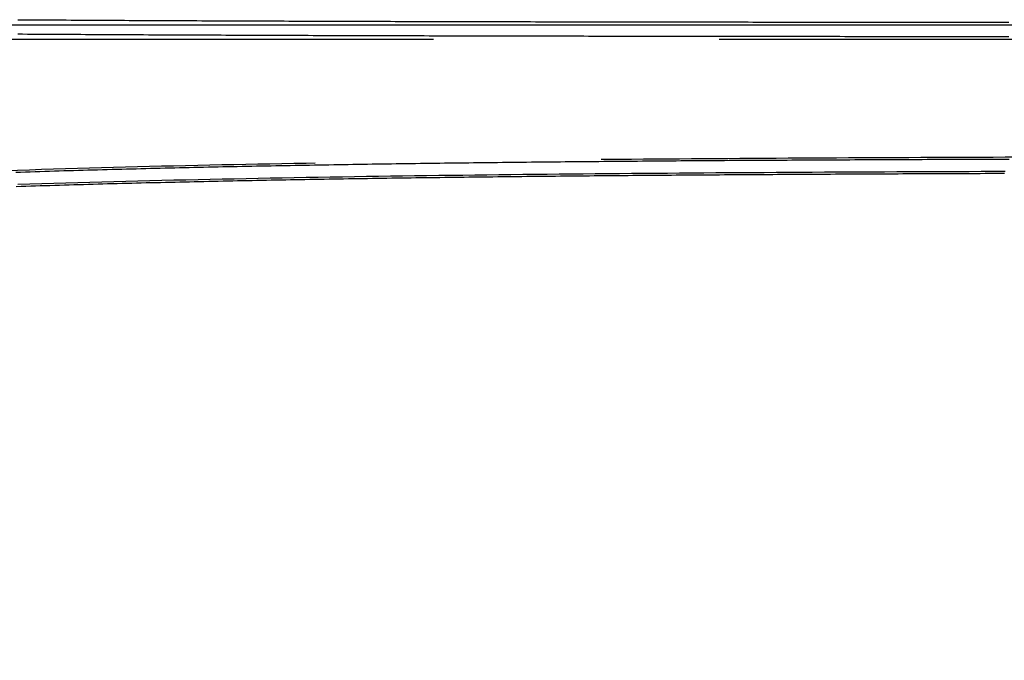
# Model space of a CAD drawing. Header units: metres. Extents: x 209747 to 209830, y 1182430 to 1182564.
# Tile 253 of 256: x 209789 to 209809, y 1182498 to 1182511. Entities that reach past the tile are written whole.
import ezdxf

# ---------------------------------------------------------------- set-up
doc = ezdxf.new("R2010")
doc.units = ezdxf.units.M
doc.header["$MEASUREMENT"] = 0
doc.linetypes.add('DGN Style 2', pattern=[15.036391, 9.021834, -6.014556])
doc.layers.get('0').update_dxf_attribs({"color": 254})

# ---------------------------------------------------------------- blocks, each defined once
blk = doc.blocks.new('*U5')
at = {"color": 40, "linetype": 'Continuous'}
for p, q in [((37.58, 12.113), (37.682, 12.112)), ((37.682, 12.112), (37.784, 12.111)), ((37.784, 12.111), (37.886, 12.111)), ((37.886, 12.111), (37.988, 12.11)), ((37.988, 12.11), (38.09, 12.11)), ((38.09, 12.11), (38.192, 12.109)), ((38.192, 12.109), (38.294, 12.108)), ((38.294, 12.108), (38.396, 12.108)), ((38.396, 12.108), (38.498, 12.107)), ((38.498, 12.107), (38.6, 12.107)), ((38.6, 12.107), (38.702, 12.106)), ((38.702, 12.106), (38.804, 12.105)), ((38.804, 12.105), (38.906, 12.105)), ((38.906, 12.105), (39.008, 12.104)), ((39.008, 12.104), (39.11, 12.104)), ((39.11, 12.104), (39.212, 12.103)), ((39.212, 12.103), (39.314, 12.103)), ((39.314, 12.103), (39.416, 12.102)), ((39.416, 12.102), (39.518, 12.102)), ((39.518, 12.102), (39.619, 12.101)), ((39.619, 12.101), (39.721, 12.1)), ((39.721, 12.1), (39.823, 12.1)), ((39.823, 12.1), (39.925, 12.099)), ((39.925, 12.099), (40.027, 12.099)), ((40.027, 12.099), (40.129, 12.098)), ((40.129, 12.098), (40.231, 12.098)), ((40.231, 12.098), (40.333, 12.097)), ((40.333, 12.097), (40.435, 12.097)), ((40.435, 12.097), (40.536, 12.096)), ((40.536, 12.096), (40.638, 12.096)), ((40.638, 12.096), (40.74, 12.096)), ((40.74, 12.096), (40.842, 12.095)), ((40.842, 12.095), (40.944, 12.095)), ((40.944, 12.095), (41.046, 12.094)), ((41.046, 12.094), (41.147, 12.094)), ((41.147, 12.094), (41.249, 12.093)), ((41.249, 12.093), (41.351, 12.093)), ((41.351, 12.093), (41.453, 12.092)), ((41.453, 12.092), (41.555, 12.092)), ((41.555, 12.092), (41.657, 12.091)), ((41.657, 12.091), (41.759, 12.091)), ((41.759, 12.091), (41.86, 12.091)), ((41.86, 12.091), (41.962, 12.09)), ((41.962, 12.09), (42.064, 12.09)), ((42.064, 12.09), (42.166, 12.089)), ((42.166, 12.089), (42.268, 12.089)), ((42.268, 12.089), (42.369, 12.089)), ((42.369, 12.089), (42.471, 12.088)), ((42.471, 12.088), (42.573, 12.088)), ((42.573, 12.088), (42.675, 12.087)), ((42.675, 12.087), (42.777, 12.087)), ((42.777, 12.087), (42.878, 12.087)), ((42.878, 12.087), (42.98, 12.086)), ((42.98, 12.086), (43.082, 12.086)), ((43.082, 12.086), (43.184, 12.086)), ((43.184, 12.086), (43.286, 12.085)), ((43.286, 12.085), (43.387, 12.085)), ((43.387, 12.085), (43.489, 12.085)), ((43.489, 12.085), (43.591, 12.084)), ((43.591, 12.084), (43.693, 12.084)), ((43.693, 12.084), (43.794, 12.083)), ((43.794, 12.083), (43.896, 12.083)), ((43.896, 12.083), (43.998, 12.083)), ((43.998, 12.083), (44.1, 12.082)), ((44.1, 12.082), (44.201, 12.082)), ((44.201, 12.082), (44.303, 12.082)), ((44.303, 12.082), (44.405, 12.082)), ((44.405, 12.082), (44.507, 12.081)), ((44.507, 12.081), (44.609, 12.081)), ((44.609, 12.081), (44.71, 12.081)), ((44.71, 12.081), (44.812, 12.08)), ((44.812, 12.08), (44.914, 12.08)), ((44.914, 12.08), (45.016, 12.08)), ((45.016, 12.08), (45.117, 12.079)), ((45.117, 12.079), (45.219, 12.079)), ((45.219, 12.079), (45.321, 12.079)), ((45.321, 12.079), (45.422, 12.079)), ((45.422, 12.079), (45.524, 12.078)), ((45.524, 12.078), (45.626, 12.078)), ((45.626, 12.078), (45.728, 12.078)), ((45.728, 12.078), (45.829, 12.077)), ((45.829, 12.077), (45.931, 12.077)), ((45.931, 12.077), (46.033, 12.077)), ((46.033, 12.077), (46.135, 12.077)), ((46.135, 12.077), (46.236, 12.076)), ((46.236, 12.076), (46.338, 12.076)), ((46.338, 12.076), (46.44, 12.076)), ((46.44, 12.076), (46.541, 12.076)), ((46.541, 12.076), (46.643, 12.075)), ((46.643, 12.075), (46.745, 12.075)), ((46.745, 12.075), (46.847, 12.075)), ((46.847, 12.075), (46.948, 12.075)), ((46.948, 12.075), (47.05, 12.074)), ((47.05, 12.074), (47.152, 12.074)), ((47.152, 12.074), (47.253, 12.074)), ((47.253, 12.074), (47.355, 12.074)), ((47.355, 12.074), (47.457, 12.073)), ((47.457, 12.073), (47.559, 12.073)), ((47.559, 12.073), (47.66, 12.073)), ((47.66, 12.073), (47.762, 12.073)), ((47.762, 12.073), (47.864, 12.073)), ((47.864, 12.073), (47.965, 12.072)), ((47.965, 12.072), (48.067, 12.072)), ((48.067, 12.072), (48.169, 12.072)), ((48.169, 12.072), (48.271, 12.072)), ((48.271, 12.072), (48.372, 12.072)), ((48.372, 12.072), (48.474, 12.071)), ((48.474, 12.071), (48.576, 12.071)), ((48.576, 12.071), (48.677, 12.071)), ((48.677, 12.071), (48.779, 12.071)), ((48.779, 12.071), (48.881, 12.071)), ((48.881, 12.071), (48.982, 12.07)), ((48.982, 12.07), (49.084, 12.07)), ((49.084, 12.07), (49.186, 12.07)), ((49.186, 12.07), (49.287, 12.07)), ((49.287, 12.07), (49.389, 12.07)), ((49.389, 12.07), (49.491, 12.07)), ((49.491, 12.07), (49.592, 12.069)), ((49.592, 12.069), (49.694, 12.069)), ((49.694, 12.069), (49.796, 12.069)), ((49.796, 12.069), (49.897, 12.069)), ((49.897, 12.069), (49.999, 12.069)), ((49.999, 12.069), (50.101, 12.068)), ((50.101, 12.068), (50.203, 12.068)), ((50.203, 12.068), (50.304, 12.068)), ((50.304, 12.068), (50.406, 12.068)), ((50.406, 12.068), (50.508, 12.068)), ((50.508, 12.068), (50.609, 12.068)), ((50.609, 12.068), (50.711, 12.068)), ((50.711, 12.068), (50.813, 12.067)), ((50.813, 12.067), (50.914, 12.067)), ((50.914, 12.067), (51.016, 12.067)), ((51.016, 12.067), (51.118, 12.067)), ((51.118, 12.067), (51.219, 12.067)), ((51.219, 12.067), (51.321, 12.067)), ((51.321, 12.067), (51.423, 12.066)), ((51.423, 12.066), (51.524, 12.066)), ((51.524, 12.066), (51.626, 12.066)), ((51.626, 12.066), (51.728, 12.066)), ((51.728, 12.066), (51.829, 12.066)), ((51.829, 12.066), (51.931, 12.066)), ((51.931, 12.066), (52.033, 12.066)), ((52.033, 12.066), (52.134, 12.066)), ((52.134, 12.066), (52.236, 12.065)), ((52.236, 12.065), (52.337, 12.065)), ((52.337, 12.065), (52.439, 12.065)), ((52.439, 12.065), (52.541, 12.065)), ((52.541, 12.065), (52.642, 12.065)), ((52.642, 12.065), (52.744, 12.065)), ((52.744, 12.065), (52.846, 12.065)), ((52.846, 12.065), (52.947, 12.065)), ((52.947, 12.065), (53.049, 12.064)), ((53.049, 12.064), (53.151, 12.064)), ((53.151, 12.064), (53.252, 12.064)), ((53.252, 12.064), (53.354, 12.064)), ((53.354, 12.064), (53.456, 12.064)), ((53.456, 12.064), (53.557, 12.064)), ((53.557, 12.064), (53.659, 12.064)), ((53.659, 12.064), (53.761, 12.064)), ((53.761, 12.064), (53.862, 12.064)), ((53.862, 12.064), (53.964, 12.063)), ((53.964, 12.063), (54.066, 12.063)), ((54.066, 12.063), (54.167, 12.063)), ((54.167, 12.063), (54.269, 12.063)), ((54.269, 12.063), (54.37, 12.063)), ((54.37, 12.063), (54.472, 12.063)), ((54.472, 12.063), (54.574, 12.063)), ((54.574, 12.063), (54.675, 12.063)), ((54.675, 12.063), (54.777, 12.063)), ((54.777, 12.063), (54.879, 12.063)), ((54.879, 12.063), (54.98, 12.062)), ((54.98, 12.062), (55.082, 12.062)), ((55.082, 12.062), (55.184, 12.062)), ((55.184, 12.062), (55.285, 12.062)), ((55.285, 12.062), (55.387, 12.062)), ((55.387, 12.062), (55.489, 12.062)), ((55.489, 12.062), (55.59, 12.062)), ((55.59, 12.062), (55.692, 12.062)), ((55.692, 12.062), (55.793, 12.062)), ((55.793, 12.062), (55.895, 12.062)), ((55.895, 12.062), (55.997, 12.062)), ((55.997, 12.062), (56.098, 12.061)), ((56.098, 12.061), (56.2, 12.061)), ((56.2, 12.061), (56.302, 12.061)), ((56.302, 12.061), (56.403, 12.061)), ((56.403, 12.061), (56.505, 12.061)), ((56.505, 12.061), (56.607, 12.061)), ((56.607, 12.061), (56.708, 12.061)), ((56.708, 12.061), (56.81, 12.061)), ((56.81, 12.061), (56.911, 12.061)), ((56.911, 12.061), (57.013, 12.061)), ((57.013, 12.061), (57.115, 12.061)), ((57.115, 12.061), (57.216, 12.061)), ((57.216, 12.061), (57.318, 12.061)), ((57.318, 12.061), (57.42, 12.061)), ((57.42, 12.061), (57.521, 12.06)), ((57.521, 12.06), (57.623, 12.06)), ((57.623, 12.06), (57.725, 12.06)), ((57.725, 12.06), (57.826, 12.06)), ((57.826, 12.06), (57.928, 12.06)), ((57.928, 12.06), (58.029, 12.06)), ((58.029, 12.06), (58.131, 12.06)), ((58.131, 12.06), (58.233, 12.06)), ((58.233, 12.06), (58.334, 12.06)), ((58.334, 12.06), (58.436, 12.06)), ((41.395, 8.702), (41.294, 8.7)), ((41.497, 8.704), (41.395, 8.702)), ((41.598, 8.706), (41.497, 8.704)), ((41.699, 8.708), (41.598, 8.706)), ((41.8, 8.711), (41.699, 8.708)), ((41.902, 8.713), (41.8, 8.711)), ((42.003, 8.715), (41.902, 8.713)), ((42.104, 8.717), (42.003, 8.715)), ((42.206, 8.719), (42.104, 8.717)), ((42.307, 8.721), (42.206, 8.719)), ((42.408, 8.723), (42.307, 8.721)), ((42.51, 8.725), (42.408, 8.723)), ((42.611, 8.727), (42.51, 8.725)), ((42.712, 8.729), (42.611, 8.727)), ((42.814, 8.731), (42.712, 8.729)), ((42.915, 8.733), (42.814, 8.731)), ((43.016, 8.735), (42.915, 8.733)), ((43.118, 8.737), (43.016, 8.735)), ((43.219, 8.738), (43.118, 8.737)), ((43.32, 8.74), (43.219, 8.738)), ((43.422, 8.742), (43.32, 8.74)), ((43.523, 8.744), (43.422, 8.742)), ((43.624, 8.746), (43.523, 8.744)), ((43.726, 8.747), (43.624, 8.746)), ((43.827, 8.749), (43.726, 8.747)), ((43.928, 8.751), (43.827, 8.749)), ((44.03, 8.753), (43.928, 8.751)), ((44.131, 8.754), (44.03, 8.753)), ((44.233, 8.756), (44.131, 8.754)), ((44.334, 8.758), (44.233, 8.756)), ((44.435, 8.759), (44.334, 8.758)), ((44.537, 8.761), (44.435, 8.759)), ((44.638, 8.762), (44.537, 8.761)), ((44.74, 8.764), (44.638, 8.762)), ((44.841, 8.766), (44.74, 8.764)), ((44.942, 8.767), (44.841, 8.766)), ((45.044, 8.769), (44.942, 8.767)), ((45.145, 8.77), (45.044, 8.769)), ((45.246, 8.772), (45.145, 8.77)), ((45.348, 8.773), (45.246, 8.772)), ((45.449, 8.775), (45.348, 8.773)), ((45.551, 8.776), (45.449, 8.775)), ((45.652, 8.777), (45.551, 8.776)), ((45.754, 8.779), (45.652, 8.777)), ((45.855, 8.78), (45.754, 8.779)), ((45.956, 8.782), (45.855, 8.78)), ((46.058, 8.783), (45.956, 8.782)), ((46.159, 8.784), (46.058, 8.783)), ((46.261, 8.786), (46.159, 8.784)), ((46.362, 8.787), (46.261, 8.786)), ((46.463, 8.788), (46.362, 8.787)), ((46.565, 8.79), (46.463, 8.788)), ((46.666, 8.791), (46.565, 8.79)), ((46.768, 8.792), (46.666, 8.791)), ((46.869, 8.793), (46.768, 8.792)), ((46.971, 8.795), (46.869, 8.793)), ((47.072, 8.796), (46.971, 8.795)), ((47.174, 8.797), (47.072, 8.796)), ((47.275, 8.798), (47.174, 8.797)), ((47.376, 8.8), (47.275, 8.798)), ((47.478, 8.801), (47.376, 8.8)), ((47.579, 8.802), (47.478, 8.801)), ((47.681, 8.803), (47.579, 8.802)), ((47.782, 8.804), (47.681, 8.803)), ((47.884, 8.805), (47.782, 8.804)), ((47.985, 8.806), (47.884, 8.805)), ((48.087, 8.808), (47.985, 8.806)), ((48.188, 8.809), (48.087, 8.808)), ((48.29, 8.81), (48.188, 8.809)), ((48.391, 8.811), (48.29, 8.81)), ((48.492, 8.812), (48.391, 8.811)), ((48.594, 8.813), (48.492, 8.812)), ((48.695, 8.814), (48.594, 8.813)), ((48.797, 8.815), (48.695, 8.814)), ((48.898, 8.816), (48.797, 8.815)), ((49, 8.817), (48.898, 8.816)), ((49.101, 8.818), (49, 8.817)), ((49.203, 8.819), (49.101, 8.818)), ((49.304, 8.82), (49.203, 8.819)), ((49.406, 8.821), (49.304, 8.82)), ((49.507, 8.822), (49.406, 8.821)), ((49.609, 8.823), (49.507, 8.822)), ((49.71, 8.824), (49.609, 8.823)), ((49.812, 8.824), (49.71, 8.824)), ((49.913, 8.825), (49.812, 8.824)), ((50.015, 8.826), (49.913, 8.825)), ((50.116, 8.827), (50.015, 8.826)), ((50.218, 8.828), (50.116, 8.827)), ((50.319, 8.829), (50.218, 8.828)), ((50.421, 8.83), (50.319, 8.829)), ((50.522, 8.831), (50.421, 8.83)), ((50.624, 8.831), (50.522, 8.831)), ((50.725, 8.832), (50.624, 8.831)), ((50.827, 8.833), (50.725, 8.832)), ((50.928, 8.834), (50.827, 8.833)), ((51.03, 8.835), (50.928, 8.834)), ((51.131, 8.835), (51.03, 8.835)), ((51.233, 8.836), (51.131, 8.835)), ((51.334, 8.837), (51.233, 8.836)), ((51.436, 8.838), (51.334, 8.837)), ((51.537, 8.839), (51.436, 8.838)), ((51.639, 8.839), (51.537, 8.839)), ((51.74, 8.84), (51.639, 8.839)), ((51.842, 8.841), (51.74, 8.84)), ((51.943, 8.841), (51.842, 8.841)), ((52.045, 8.842), (51.943, 8.841)), ((52.146, 8.843), (52.045, 8.842)), ((52.248, 8.844), (52.146, 8.843)), ((52.349, 8.844), (52.248, 8.844)), ((52.451, 8.845), (52.349, 8.844)), ((52.552, 8.846), (52.451, 8.845)), ((52.654, 8.846), (52.552, 8.846)), ((52.755, 8.847), (52.654, 8.846)), ((52.857, 8.848), (52.755, 8.847)), ((52.958, 8.848), (52.857, 8.848)), ((53.06, 8.849), (52.958, 8.848)), ((53.161, 8.85), (53.06, 8.849)), ((53.263, 8.85), (53.161, 8.85)), ((53.364, 8.851), (53.263, 8.85)), ((53.466, 8.851), (53.364, 8.851)), ((53.567, 8.852), (53.466, 8.851)), ((53.669, 8.853), (53.567, 8.852)), ((53.771, 8.853), (53.669, 8.853)), ((53.872, 8.854), (53.771, 8.853)), ((53.974, 8.854), (53.872, 8.854)), ((54.075, 8.855), (53.974, 8.854)), ((54.177, 8.855), (54.075, 8.855)), ((54.278, 8.856), (54.177, 8.855)), ((54.38, 8.857), (54.278, 8.856)), ((54.481, 8.857), (54.38, 8.857)), ((54.583, 8.858), (54.481, 8.857)), ((54.684, 8.858), (54.583, 8.858)), ((54.786, 8.859), (54.684, 8.858)), ((54.887, 8.859), (54.786, 8.859)), ((54.989, 8.86), (54.887, 8.859)), ((55.09, 8.86), (54.989, 8.86)), ((55.192, 8.861), (55.09, 8.86)), ((55.294, 8.861), (55.192, 8.861)), ((55.395, 8.862), (55.294, 8.861)), ((55.497, 8.862), (55.395, 8.862)), ((55.598, 8.863), (55.497, 8.862)), ((55.7, 8.863), (55.598, 8.863)), ((55.801, 8.864), (55.7, 8.863)), ((55.903, 8.864), (55.801, 8.864)), ((56.004, 8.865), (55.903, 8.864)), ((56.106, 8.865), (56.004, 8.865)), ((56.207, 8.866), (56.106, 8.865)), ((56.309, 8.866), (56.207, 8.866)), ((56.411, 8.866), (56.309, 8.866)), ((56.512, 8.867), (56.411, 8.866)), ((56.614, 8.867), (56.512, 8.867)), ((56.715, 8.868), (56.614, 8.867)), ((56.817, 8.868), (56.715, 8.868)), ((56.918, 8.869), (56.817, 8.868)), ((57.02, 8.869), (56.918, 8.869)), ((57.121, 8.869), (57.02, 8.869)), ((57.223, 8.87), (57.121, 8.869)), ((57.324, 8.87), (57.223, 8.87)), ((57.426, 8.871), (57.324, 8.87)), ((57.528, 8.871), (57.426, 8.871)), ((57.629, 8.871), (57.528, 8.871)), ((57.731, 8.872), (57.629, 8.871)), ((57.832, 8.872), (57.731, 8.872)), ((57.934, 8.873), (57.832, 8.872)), ((58.035, 8.873), (57.934, 8.873)), ((58.137, 8.873), (58.035, 8.873)), ((58.238, 8.874), (58.137, 8.873)), ((58.34, 8.874), (58.238, 8.874)), ((37.651, 8.6), (37.55, 8.597)), ((37.752, 8.603), (37.651, 8.6)), ((37.853, 8.607), (37.752, 8.603)), ((37.954, 8.61), (37.853, 8.607)), ((38.055, 8.613), (37.954, 8.61)), ((38.157, 8.616), (38.055, 8.613)), ((38.258, 8.619), (38.157, 8.616)), ((38.359, 8.623), (38.258, 8.619)), ((38.46, 8.626), (38.359, 8.623)), ((38.561, 8.629), (38.46, 8.626)), ((38.662, 8.632), (38.561, 8.629)), ((38.763, 8.635), (38.662, 8.632)), ((38.865, 8.638), (38.763, 8.635)), ((38.966, 8.64), (38.865, 8.638)), ((39.067, 8.643), (38.966, 8.64)), ((39.168, 8.646), (39.067, 8.643)), ((39.269, 8.649), (39.168, 8.646)), ((39.37, 8.652), (39.269, 8.649)), ((39.472, 8.655), (39.37, 8.652)), ((39.573, 8.657), (39.472, 8.655)), ((39.674, 8.66), (39.573, 8.657)), ((39.775, 8.663), (39.674, 8.66)), ((39.876, 8.665), (39.775, 8.663)), ((39.978, 8.668), (39.876, 8.665)), ((40.079, 8.671), (39.978, 8.668)), ((40.18, 8.673), (40.079, 8.671)), ((40.281, 8.676), (40.18, 8.673)), ((40.383, 8.678), (40.281, 8.676)), ((40.484, 8.681), (40.383, 8.678)), ((40.585, 8.683), (40.484, 8.681)), ((40.686, 8.686), (40.585, 8.683)), ((40.788, 8.688), (40.686, 8.686)), ((40.889, 8.69), (40.788, 8.688)), ((40.99, 8.693), (40.889, 8.69)), ((41.091, 8.695), (40.99, 8.693)), ((41.193, 8.697), (41.091, 8.695)), ((41.294, 8.7), (41.193, 8.697))]:
    blk.add_line(p, q, dxfattribs=at)
at = {"color": 3, "linetype": 'Continuous'}
for p, q in [((37.579, 11.813), (37.681, 11.812)), ((37.681, 11.812), (37.783, 11.811)), ((37.783, 11.811), (37.885, 11.811)), ((37.885, 11.811), (37.987, 11.81)), ((37.987, 11.81), (38.089, 11.81)), ((38.089, 11.81), (38.191, 11.809)), ((38.191, 11.809), (38.293, 11.808)), ((38.293, 11.808), (38.395, 11.808)), ((38.395, 11.808), (38.496, 11.807)), ((38.496, 11.807), (38.598, 11.807)), ((38.598, 11.807), (38.7, 11.806)), ((38.7, 11.806), (38.802, 11.805)), ((38.802, 11.805), (38.904, 11.805)), ((38.904, 11.805), (39.006, 11.804)), ((39.006, 11.804), (39.108, 11.804)), ((39.108, 11.804), (39.21, 11.803)), ((39.21, 11.803), (39.312, 11.803)), ((39.312, 11.803), (39.414, 11.802)), ((39.414, 11.802), (39.516, 11.802)), ((39.516, 11.802), (39.618, 11.801)), ((39.618, 11.801), (39.72, 11.8)), ((39.72, 11.8), (39.822, 11.8)), ((39.822, 11.8), (39.924, 11.799)), ((39.924, 11.799), (40.025, 11.799)), ((40.025, 11.799), (40.127, 11.798)), ((40.127, 11.798), (40.229, 11.798)), ((40.229, 11.798), (40.331, 11.797)), ((40.331, 11.797), (40.433, 11.797)), ((40.433, 11.797), (40.535, 11.796)), ((40.535, 11.796), (40.637, 11.796)), ((40.637, 11.796), (40.739, 11.796)), ((40.739, 11.796), (40.841, 11.795)), ((40.841, 11.795), (40.942, 11.795)), ((40.942, 11.795), (41.044, 11.794)), ((41.044, 11.794), (41.146, 11.794)), ((41.146, 11.794), (41.248, 11.793)), ((41.248, 11.793), (41.35, 11.793)), ((41.35, 11.793), (41.452, 11.792)), ((41.452, 11.792), (41.554, 11.792)), ((41.554, 11.792), (41.655, 11.791)), ((41.655, 11.791), (41.757, 11.791)), ((41.757, 11.791), (41.859, 11.791)), ((41.859, 11.791), (41.961, 11.79)), ((41.961, 11.79), (42.063, 11.79)), ((42.063, 11.79), (42.165, 11.789)), ((42.165, 11.789), (42.266, 11.789)), ((42.266, 11.789), (42.368, 11.789)), ((42.368, 11.789), (42.47, 11.788)), ((42.47, 11.788), (42.572, 11.788)), ((42.572, 11.788), (42.674, 11.787)), ((42.674, 11.787), (42.775, 11.787)), ((42.775, 11.787), (42.877, 11.787)), ((42.877, 11.787), (42.979, 11.786)), ((42.979, 11.786), (43.081, 11.786)), ((43.081, 11.786), (43.183, 11.786)), ((43.183, 11.786), (43.284, 11.785)), ((43.284, 11.785), (43.386, 11.785)), ((43.386, 11.785), (43.488, 11.785)), ((43.488, 11.785), (43.59, 11.784)), ((43.59, 11.784), (43.692, 11.784)), ((43.692, 11.784), (43.793, 11.783)), ((43.793, 11.783), (43.895, 11.783)), ((43.895, 11.783), (43.997, 11.783)), ((43.997, 11.783), (44.099, 11.782)), ((44.099, 11.782), (44.201, 11.782)), ((44.201, 11.782), (44.302, 11.782)), ((44.302, 11.782), (44.404, 11.782)), ((44.404, 11.782), (44.506, 11.781)), ((44.506, 11.781), (44.608, 11.781)), ((44.608, 11.781), (44.709, 11.781)), ((44.709, 11.781), (44.811, 11.78)), ((44.811, 11.78), (44.913, 11.78)), ((44.913, 11.78), (45.015, 11.78)), ((45.015, 11.78), (45.116, 11.779)), ((45.116, 11.779), (45.218, 11.779)), ((45.218, 11.779), (45.32, 11.779)), ((45.32, 11.779), (45.422, 11.779)), ((45.422, 11.779), (45.523, 11.778)), ((45.523, 11.778), (45.625, 11.778)), ((45.625, 11.778), (45.727, 11.778)), ((45.727, 11.778), (45.829, 11.777)), ((45.829, 11.777), (45.93, 11.777)), ((45.93, 11.777), (46.032, 11.777)), ((46.032, 11.777), (46.134, 11.777)), ((46.134, 11.777), (46.236, 11.776)), ((46.236, 11.776), (46.337, 11.776)), ((46.337, 11.776), (46.439, 11.776)), ((46.439, 11.776), (46.541, 11.776)), ((46.541, 11.776), (46.642, 11.775)), ((46.642, 11.775), (46.744, 11.775)), ((46.744, 11.775), (46.846, 11.775)), ((46.846, 11.775), (46.948, 11.775)), ((46.948, 11.775), (47.049, 11.774)), ((47.049, 11.774), (47.151, 11.774)), ((47.151, 11.774), (47.253, 11.774)), ((47.253, 11.774), (47.355, 11.774)), ((47.355, 11.774), (47.456, 11.773)), ((47.456, 11.773), (47.558, 11.773)), ((47.558, 11.773), (47.66, 11.773)), ((47.66, 11.773), (47.761, 11.773)), ((47.761, 11.773), (47.863, 11.773)), ((47.863, 11.773), (47.965, 11.772)), ((47.965, 11.772), (48.066, 11.772)), ((48.066, 11.772), (48.168, 11.772)), ((48.168, 11.772), (48.27, 11.772)), ((48.27, 11.772), (48.372, 11.772)), ((48.372, 11.772), (48.473, 11.771)), ((48.473, 11.771), (48.575, 11.771)), ((48.575, 11.771), (48.677, 11.771)), ((48.677, 11.771), (48.778, 11.771)), ((48.778, 11.771), (48.88, 11.771)), ((48.88, 11.771), (48.982, 11.77)), ((48.982, 11.77), (49.083, 11.77)), ((49.083, 11.77), (49.185, 11.77)), ((49.185, 11.77), (49.287, 11.77)), ((49.287, 11.77), (49.389, 11.77)), ((49.389, 11.77), (49.49, 11.77)), ((49.49, 11.77), (49.592, 11.769)), ((49.592, 11.769), (49.694, 11.769)), ((49.694, 11.769), (49.795, 11.769)), ((49.795, 11.769), (49.897, 11.769)), ((49.897, 11.769), (49.999, 11.769)), ((49.999, 11.769), (50.1, 11.768)), ((50.1, 11.768), (50.202, 11.768)), ((50.202, 11.768), (50.304, 11.768)), ((50.304, 11.768), (50.405, 11.768)), ((50.405, 11.768), (50.507, 11.768)), ((50.507, 11.768), (50.609, 11.768)), ((50.609, 11.768), (50.71, 11.768)), ((50.71, 11.768), (50.812, 11.767)), ((50.812, 11.767), (50.914, 11.767)), ((50.914, 11.767), (51.015, 11.767)), ((51.015, 11.767), (51.117, 11.767)), ((51.117, 11.767), (51.219, 11.767)), ((51.219, 11.767), (51.32, 11.767)), ((51.32, 11.767), (51.422, 11.766)), ((51.422, 11.766), (51.524, 11.766)), ((51.524, 11.766), (51.625, 11.766)), ((51.625, 11.766), (51.727, 11.766)), ((51.727, 11.766), (51.829, 11.766)), ((51.829, 11.766), (51.93, 11.766)), ((51.93, 11.766), (52.032, 11.766)), ((52.032, 11.766), (52.134, 11.766)), ((52.134, 11.766), (52.235, 11.765)), ((52.235, 11.765), (52.337, 11.765)), ((52.337, 11.765), (52.439, 11.765)), ((52.439, 11.765), (52.54, 11.765)), ((52.54, 11.765), (52.642, 11.765)), ((52.642, 11.765), (52.744, 11.765)), ((52.744, 11.765), (52.845, 11.765)), ((52.845, 11.765), (52.947, 11.765)), ((52.947, 11.765), (53.049, 11.764)), ((53.049, 11.764), (53.15, 11.764)), ((53.15, 11.764), (53.252, 11.764)), ((53.252, 11.764), (53.354, 11.764)), ((53.354, 11.764), (53.455, 11.764)), ((53.455, 11.764), (53.557, 11.764)), ((53.557, 11.764), (53.659, 11.764)), ((53.659, 11.764), (53.76, 11.764)), ((53.76, 11.764), (53.862, 11.764)), ((53.862, 11.764), (53.964, 11.763)), ((53.964, 11.763), (54.065, 11.763)), ((54.065, 11.763), (54.167, 11.763)), ((54.167, 11.763), (54.269, 11.763)), ((54.269, 11.763), (54.37, 11.763)), ((54.37, 11.763), (54.472, 11.763)), ((54.472, 11.763), (54.573, 11.763)), ((54.573, 11.763), (54.675, 11.763)), ((54.675, 11.763), (54.777, 11.763)), ((54.777, 11.763), (54.878, 11.763)), ((54.878, 11.763), (54.98, 11.762)), ((54.98, 11.762), (55.082, 11.762)), ((55.082, 11.762), (55.183, 11.762)), ((55.183, 11.762), (55.285, 11.762)), ((55.285, 11.762), (55.387, 11.762)), ((55.387, 11.762), (55.488, 11.762)), ((55.488, 11.762), (55.59, 11.762)), ((55.59, 11.762), (55.692, 11.762)), ((55.692, 11.762), (55.793, 11.762)), ((55.793, 11.762), (55.895, 11.762)), ((55.895, 11.762), (55.997, 11.762)), ((55.997, 11.762), (56.098, 11.761)), ((56.098, 11.761), (56.2, 11.761)), ((56.2, 11.761), (56.301, 11.761)), ((56.301, 11.761), (56.403, 11.761)), ((56.403, 11.761), (56.505, 11.761)), ((56.505, 11.761), (56.606, 11.761)), ((56.606, 11.761), (56.708, 11.761)), ((56.708, 11.761), (56.81, 11.761)), ((56.81, 11.761), (56.911, 11.761)), ((56.911, 11.761), (57.013, 11.761)), ((57.013, 11.761), (57.115, 11.761)), ((57.115, 11.761), (57.216, 11.761)), ((57.216, 11.761), (57.318, 11.761)), ((57.318, 11.761), (57.419, 11.761)), ((57.419, 11.761), (57.521, 11.76)), ((57.521, 11.76), (57.623, 11.76)), ((57.623, 11.76), (57.724, 11.76)), ((57.724, 11.76), (57.826, 11.76)), ((57.826, 11.76), (57.928, 11.76)), ((57.928, 11.76), (58.029, 11.76)), ((58.029, 11.76), (58.131, 11.76)), ((58.131, 11.76), (58.232, 11.76)), ((58.232, 11.76), (58.334, 11.76)), ((58.334, 11.76), (58.436, 11.76)), ((48.997, 9.117), (48.895, 9.116)), ((49.098, 9.118), (48.997, 9.117)), ((49.2, 9.119), (49.098, 9.118)), ((49.301, 9.12), (49.2, 9.119)), ((49.403, 9.121), (49.301, 9.12)), ((49.504, 9.122), (49.403, 9.121)), ((49.606, 9.123), (49.504, 9.122)), ((49.707, 9.124), (49.606, 9.123)), ((49.809, 9.124), (49.707, 9.124)), ((49.911, 9.125), (49.809, 9.124)), ((50.012, 9.126), (49.911, 9.125)), ((50.114, 9.127), (50.012, 9.126)), ((50.215, 9.128), (50.114, 9.127)), ((50.317, 9.129), (50.215, 9.128)), ((50.418, 9.13), (50.317, 9.129)), ((50.52, 9.131), (50.418, 9.13)), ((50.621, 9.131), (50.52, 9.131)), ((50.723, 9.132), (50.621, 9.131)), ((50.824, 9.133), (50.723, 9.132)), ((50.926, 9.134), (50.824, 9.133)), ((51.027, 9.135), (50.926, 9.134)), ((51.129, 9.135), (51.027, 9.135)), ((51.23, 9.136), (51.129, 9.135)), ((51.332, 9.137), (51.23, 9.136)), ((51.433, 9.138), (51.332, 9.137)), ((51.535, 9.139), (51.433, 9.138)), ((51.636, 9.139), (51.535, 9.139)), ((51.738, 9.14), (51.636, 9.139)), ((51.84, 9.141), (51.738, 9.14)), ((51.941, 9.141), (51.84, 9.141)), ((52.043, 9.142), (51.941, 9.141)), ((52.144, 9.143), (52.043, 9.142)), ((52.246, 9.144), (52.144, 9.143)), ((52.347, 9.144), (52.246, 9.144)), ((52.449, 9.145), (52.347, 9.144)), ((52.55, 9.146), (52.449, 9.145)), ((52.652, 9.146), (52.55, 9.146)), ((52.753, 9.147), (52.652, 9.146)), ((52.855, 9.148), (52.753, 9.147)), ((52.956, 9.148), (52.855, 9.148)), ((53.058, 9.149), (52.956, 9.148)), ((53.16, 9.15), (53.058, 9.149)), ((53.261, 9.15), (53.16, 9.15)), ((53.363, 9.151), (53.261, 9.15)), ((53.464, 9.151), (53.363, 9.151)), ((53.566, 9.152), (53.464, 9.151)), ((53.667, 9.153), (53.566, 9.152)), ((53.769, 9.153), (53.667, 9.153)), ((53.87, 9.154), (53.769, 9.153)), ((53.972, 9.154), (53.87, 9.154)), ((54.073, 9.155), (53.972, 9.154)), ((54.175, 9.155), (54.073, 9.155)), ((54.277, 9.156), (54.175, 9.155)), ((54.378, 9.157), (54.277, 9.156)), ((54.48, 9.157), (54.378, 9.157)), ((54.581, 9.158), (54.48, 9.157)), ((54.683, 9.158), (54.581, 9.158)), ((54.784, 9.159), (54.683, 9.158)), ((54.886, 9.159), (54.784, 9.159)), ((54.987, 9.16), (54.886, 9.159)), ((55.089, 9.16), (54.987, 9.16)), ((55.191, 9.161), (55.089, 9.16)), ((55.292, 9.161), (55.191, 9.161)), ((55.394, 9.162), (55.292, 9.161)), ((55.495, 9.162), (55.394, 9.162)), ((55.597, 9.163), (55.495, 9.162)), ((55.698, 9.163), (55.597, 9.163)), ((55.8, 9.164), (55.698, 9.163)), ((55.901, 9.164), (55.8, 9.164)), ((56.003, 9.165), (55.901, 9.164)), ((56.105, 9.165), (56.003, 9.165)), ((56.206, 9.166), (56.105, 9.165)), ((56.308, 9.166), (56.206, 9.166)), ((56.409, 9.166), (56.308, 9.166)), ((56.511, 9.167), (56.409, 9.166)), ((56.612, 9.167), (56.511, 9.167)), ((56.714, 9.168), (56.612, 9.167)), ((56.815, 9.168), (56.714, 9.168)), ((56.917, 9.169), (56.815, 9.168)), ((57.019, 9.169), (56.917, 9.169)), ((57.12, 9.169), (57.019, 9.169)), ((57.222, 9.17), (57.12, 9.169)), ((57.323, 9.17), (57.222, 9.17)), ((57.425, 9.171), (57.323, 9.17)), ((57.526, 9.171), (57.425, 9.171)), ((57.628, 9.171), (57.526, 9.171)), ((57.73, 9.172), (57.628, 9.171)), ((57.831, 9.172), (57.73, 9.172)), ((57.933, 9.173), (57.831, 9.172)), ((58.034, 9.173), (57.933, 9.173)), ((58.136, 9.173), (58.034, 9.173)), ((58.237, 9.174), (58.136, 9.173)), ((58.339, 9.174), (58.237, 9.174)), ((58.441, 9.174), (58.339, 9.174)), ((37.945, 8.91), (37.844, 8.907)), ((38.046, 8.913), (37.945, 8.91)), ((38.147, 8.916), (38.046, 8.913)), ((38.248, 8.919), (38.147, 8.916)), ((38.35, 8.922), (38.248, 8.919)), ((38.451, 8.925), (38.35, 8.922)), ((38.552, 8.929), (38.451, 8.925)), ((38.653, 8.932), (38.552, 8.929)), ((38.755, 8.935), (38.653, 8.932)), ((38.856, 8.937), (38.755, 8.935)), ((38.957, 8.94), (38.856, 8.937)), ((39.058, 8.943), (38.957, 8.94)), ((39.16, 8.946), (39.058, 8.943)), ((39.261, 8.949), (39.16, 8.946)), ((39.362, 8.952), (39.261, 8.949)), ((39.464, 8.954), (39.362, 8.952)), ((39.565, 8.957), (39.464, 8.954)), ((39.666, 8.96), (39.565, 8.957)), ((39.767, 8.963), (39.666, 8.96)), ((39.869, 8.965), (39.767, 8.963)), ((39.97, 8.968), (39.869, 8.965)), ((40.071, 8.97), (39.97, 8.968)), ((40.173, 8.973), (40.071, 8.97)), ((40.274, 8.976), (40.173, 8.973)), ((40.375, 8.978), (40.274, 8.976)), ((40.477, 8.981), (40.375, 8.978)), ((40.578, 8.983), (40.477, 8.981)), ((40.679, 8.985), (40.578, 8.983)), ((40.781, 8.988), (40.679, 8.985)), ((40.882, 8.99), (40.781, 8.988)), ((40.983, 8.993), (40.882, 8.99)), ((41.085, 8.995), (40.983, 8.993)), ((41.186, 8.997), (41.085, 8.995)), ((41.287, 8.999), (41.186, 8.997)), ((41.389, 9.002), (41.287, 8.999)), ((41.49, 9.004), (41.389, 9.002)), ((41.591, 9.006), (41.49, 9.004)), ((41.693, 9.008), (41.591, 9.006)), ((41.794, 9.011), (41.693, 9.008)), ((41.895, 9.013), (41.794, 9.011)), ((41.997, 9.015), (41.895, 9.013)), ((42.098, 9.017), (41.997, 9.015)), ((42.2, 9.019), (42.098, 9.017)), ((42.301, 9.021), (42.2, 9.019)), ((42.402, 9.023), (42.301, 9.021)), ((42.504, 9.025), (42.402, 9.023)), ((42.605, 9.027), (42.504, 9.025)), ((42.707, 9.029), (42.605, 9.027)), ((42.808, 9.031), (42.707, 9.029)), ((42.909, 9.033), (42.808, 9.031)), ((43.011, 9.035), (42.909, 9.033)), ((43.112, 9.037), (43.011, 9.035)), ((43.214, 9.038), (43.112, 9.037)), ((43.315, 9.04), (43.214, 9.038)), ((43.416, 9.042), (43.315, 9.04)), ((43.518, 9.044), (43.416, 9.042)), ((43.619, 9.046), (43.518, 9.044)), ((43.721, 9.047), (43.619, 9.046)), ((43.822, 9.049), (43.721, 9.047)), ((43.923, 9.051), (43.822, 9.049)), ((44.025, 9.053), (43.923, 9.051)), ((44.126, 9.054), (44.025, 9.053)), ((44.228, 9.056), (44.126, 9.054)), ((44.329, 9.058), (44.228, 9.056)), ((44.431, 9.059), (44.329, 9.058)), ((44.532, 9.061), (44.431, 9.059)), ((44.633, 9.062), (44.532, 9.061)), ((44.735, 9.064), (44.633, 9.062)), ((44.836, 9.066), (44.735, 9.064)), ((44.938, 9.067), (44.836, 9.066)), ((45.039, 9.069), (44.938, 9.067)), ((45.141, 9.07), (45.039, 9.069)), ((45.242, 9.072), (45.141, 9.07)), ((45.344, 9.073), (45.242, 9.072)), ((45.445, 9.075), (45.344, 9.073)), ((45.546, 9.076), (45.445, 9.075)), ((45.648, 9.077), (45.546, 9.076)), ((45.749, 9.079), (45.648, 9.077)), ((45.851, 9.08), (45.749, 9.079)), ((45.952, 9.082), (45.851, 9.08)), ((46.054, 9.083), (45.952, 9.082)), ((46.155, 9.084), (46.054, 9.083)), ((46.257, 9.086), (46.155, 9.084)), ((46.358, 9.087), (46.257, 9.086)), ((46.46, 9.088), (46.358, 9.087)), ((46.561, 9.09), (46.46, 9.088)), ((46.663, 9.091), (46.561, 9.09)), ((46.764, 9.092), (46.663, 9.091)), ((46.866, 9.093), (46.764, 9.092)), ((46.967, 9.095), (46.866, 9.093)), ((47.069, 9.096), (46.967, 9.095)), ((47.17, 9.097), (47.069, 9.096)), ((47.271, 9.098), (47.17, 9.097)), ((47.373, 9.1), (47.271, 9.098)), ((47.474, 9.101), (47.373, 9.1)), ((47.576, 9.102), (47.474, 9.101)), ((47.677, 9.103), (47.576, 9.102)), ((47.779, 9.104), (47.677, 9.103)), ((47.88, 9.105), (47.779, 9.104)), ((47.982, 9.106), (47.88, 9.105)), ((48.083, 9.107), (47.982, 9.106)), ((48.185, 9.109), (48.083, 9.107)), ((48.286, 9.11), (48.185, 9.109)), ((48.388, 9.111), (48.286, 9.11)), ((48.489, 9.112), (48.388, 9.111)), ((48.591, 9.113), (48.489, 9.112)), ((48.692, 9.114), (48.591, 9.113)), ((48.794, 9.115), (48.692, 9.114)), ((48.895, 9.116), (48.794, 9.115)), ((37.641, 8.9), (37.54, 8.897)), ((37.742, 8.903), (37.641, 8.9)), ((37.844, 8.907), (37.742, 8.903))]:
    blk.add_line(p, q, dxfattribs=at)
blk = doc.blocks.new('ATTEMP')
at = {"color": 5, "linetype": 'Continuous', "flags": 128}
for points in [[(26.97, 12.005), (27.224, 12.005), (27.479, 12.005), (27.733, 12.005), (27.987, 12.005), (28.241, 12.005), (28.495, 12.005), (28.749, 12.005), (29.003, 12.005), (29.257, 12.005), (29.511, 12.005), (29.765, 12.005), (30.019, 12.005), (30.273, 12.005), (30.527, 12.005), (30.782, 12.005), (31.036, 12.005), (31.29, 12.005), (31.544, 12.005), (31.798, 12.005), (32.052, 12.005), (32.306, 12.005), (32.56, 12.005), (32.814, 12.005), (33.068, 12.005), (33.322, 12.005), (33.576, 12.005), (33.83, 12.005), (34.084, 12.005), (34.338, 12.005), (34.592, 12.005), (34.846, 12.005), (35.1, 12.005), (35.354, 12.005), (35.608, 12.005), (35.862, 12.005), (36.116, 12.005), (36.37, 12.005), (36.624, 12.005), (36.878, 12.005), (37.132, 12.005), (37.386, 12.005), (37.64, 12.005), (37.894, 12.005), (38.148, 12.005), (38.402, 12.005), (38.656, 12.005), (38.91, 12.005), (39.164, 12.005), (39.418, 12.005), (39.672, 12.005), (39.926, 12.005), (40.18, 12.005), (40.434, 12.005), (40.688, 12.005), (40.942, 12.005), (41.196, 12.005), (41.45, 12.005), (41.704, 12.005), (41.958, 12.005), (42.212, 12.005), (42.466, 12.005), (42.72, 12.005), (42.974, 12.005), (43.228, 12.005), (43.482, 12.005), (43.736, 12.005), (43.99, 12.005), (44.244, 12.005), (44.498, 12.005), (44.752, 12.005), (45.006, 12.005), (45.26, 12.005), (45.514, 12.005), (45.768, 12.005), (46.022, 12.005), (46.276, 12.005), (46.53, 12.005), (46.784, 12.005), (47.038, 12.005), (47.292, 12.005), (47.546, 12.005), (47.8, 12.005), (48.054, 12.005)], [(27.102, 8.648), (27.355, 8.656), (27.607, 8.664), (27.86, 8.672), (28.112, 8.68), (28.365, 8.687), (28.618, 8.694), (28.87, 8.701), (29.123, 8.708), (29.376, 8.715), (29.629, 8.721), (29.881, 8.728), (30.134, 8.734), (30.387, 8.74), (30.64, 8.746), (30.893, 8.751), (31.146, 8.757), (31.399, 8.762), (31.652, 8.767), (31.905, 8.773), (32.158, 8.778), (32.411, 8.782), (32.665, 8.787), (32.918, 8.792), (33.171, 8.796), (33.424, 8.801), (33.677, 8.805), (33.931, 8.809), (34.184, 8.813), (34.437, 8.817), (34.69, 8.821), (34.944, 8.824), (35.197, 8.828), (35.45, 8.831), (35.704, 8.835), (35.957, 8.838), (36.211, 8.841), (36.464, 8.844), (36.718, 8.847), (36.971, 8.85), (37.224, 8.853), (37.478, 8.856), (37.731, 8.859), (37.985, 8.862), (38.239, 8.864), (38.492, 8.867), (38.746, 8.869), (38.999, 8.871), (39.253, 8.874), (39.506, 8.876), (39.76, 8.878), (40.014, 8.88), (40.267, 8.882), (40.521, 8.884), (40.775, 8.886), (41.028, 8.888), (41.282, 8.89), (41.535, 8.892), (41.789, 8.894), (42.043, 8.895), (42.297, 8.897), (42.55, 8.899), (42.804, 8.9), (43.058, 8.902), (43.311, 8.903), (43.565, 8.905), (43.819, 8.906), (44.073, 8.908), (44.326, 8.909), (44.58, 8.91), (44.834, 8.911), (45.088, 8.913), (45.341, 8.914), (45.595, 8.915), (45.849, 8.916), (46.103, 8.917), (46.357, 8.918), (46.61, 8.919), (46.864, 8.92), (47.118, 8.921), (47.372, 8.922), (47.626, 8.923), (47.88, 8.924)]]:
    blk.add_lwpolyline(points, dxfattribs=at)
at = {"color": 1, "linetype": 'DGN Style 2', "flags": 128}
blk.add_lwpolyline([(-11.705, 0.001), (-11.702, 0.261), (-11.692, 0.522), (-11.677, 0.785), (-11.655, 1.047), (-11.626, 1.311), (-11.592, 1.574), (-11.551, 1.837), (-11.503, 2.1), (-11.45, 2.362), (-11.39, 2.624), (-11.324, 2.885), (-11.252, 3.145), (-11.174, 3.403), (-11.089, 3.661), (-10.999, 3.916), (-10.902, 4.17), (-10.799, 4.423), (-10.691, 4.673), (-10.576, 4.921), (-10.455, 5.166), (-10.329, 5.409), (-10.197, 5.649), (-10.059, 5.887), (-9.915, 6.121), (-9.766, 6.352), (-9.611, 6.58), (-9.451, 6.804), (-9.285, 7.025), (-9.114, 7.242), (-8.938, 7.455), (-8.757, 7.664), (-8.571, 7.869), (-8.379, 8.07), (-8.184, 8.266), (-7.983, 8.457), (-7.778, 8.644), (-7.568, 8.826), (-7.354, 9.003), (-7.136, 9.175), (-6.913, 9.342), (-6.687, 9.504), (-6.456, 9.66), (-6.222, 9.811), (-5.985, 9.956), (-5.743, 10.096), (-5.499, 10.23), (-5.251, 10.358), (-5, 10.48), (-4.747, 10.596), (-4.49, 10.706), (-4.231, 10.81), (-3.97, 10.908), (-3.706, 10.999), (-3.44, 11.085), (-3.171, 11.163), (-2.901, 11.236), (-2.63, 11.302), (-2.356, 11.361), (-2.082, 11.414), (-1.806, 11.46), (-1.529, 11.5), (-1.251, 11.532), (-0.972, 11.559), (-0.693, 11.578), (-0.415, 11.591), (-0.141, 11.601), (0.133, 11.61), (0.405, 11.619), (0.677, 11.626), (0.948, 11.633), (1.219, 11.64), (1.489, 11.645), (1.758, 11.651), (2.027, 11.656), (2.295, 11.66), (2.562, 11.664), (2.829, 11.668), (3.096, 11.671), (3.362, 11.674), (3.627, 11.677), (3.892, 11.68), (4.156, 11.682), (4.42, 11.684), (4.683, 11.686), (4.946, 11.688), (5.209, 11.689), (5.471, 11.691), (5.733, 11.692), (5.995, 11.693), (6.256, 11.694), (6.516, 11.695), (6.777, 11.696), (7.037, 11.697), (7.297, 11.698), (7.557, 11.698), (7.816, 11.699), (8.075, 11.7), (8.334, 11.7), (8.593, 11.701), (8.851, 11.701), (9.109, 11.701), (9.367, 11.702), (9.625, 11.702), (9.883, 11.702), (10.14, 11.702), (10.397, 11.703), (10.654, 11.703), (10.911, 11.703), (11.168, 11.703), (11.425, 11.703), (11.682, 11.704), (11.938, 11.704), (12.194, 11.704), (12.451, 11.704), (12.707, 11.704), (12.963, 11.704), (13.219, 11.704), (13.475, 11.704), (13.73, 11.704), (13.986, 11.704), (14.242, 11.704), (14.497, 11.705), (14.753, 11.705), (15.008, 11.705), (15.263, 11.705), (15.518, 11.705), (15.774, 11.705), (16.029, 11.705), (16.284, 11.705), (16.539, 11.705), (16.794, 11.705), (17.049, 11.705), (17.304, 11.705), (17.558, 11.705), (17.813, 11.705), (18.068, 11.705), (18.323, 11.705), (18.577, 11.705), (18.832, 11.705), (19.087, 11.705), (19.341, 11.705), (19.596, 11.705), (19.85, 11.705), (20.105, 11.705), (20.359, 11.705), (20.614, 11.705), (20.868, 11.705), (21.123, 11.705), (21.377, 11.705), (21.632, 11.705), (21.886, 11.705), (22.14, 11.705), (22.395, 11.705), (22.649, 11.705), (22.903, 11.705), (23.157, 11.705), (23.412, 11.705), (23.666, 11.705), (23.92, 11.705), (24.174, 11.705), (24.429, 11.705), (24.683, 11.705), (24.937, 11.705), (25.191, 11.705), (25.445, 11.705), (25.7, 11.705), (25.954, 11.705), (26.208, 11.705), (26.462, 11.705), (26.716, 11.705), (26.97, 11.705), (27.224, 11.705), (27.479, 11.705), (27.733, 11.705), (27.987, 11.705), (28.241, 11.705), (28.495, 11.705), (28.749, 11.705), (29.003, 11.705), (29.257, 11.705), (29.511, 11.705), (29.765, 11.705), (30.019, 11.705), (30.273, 11.705), (30.527, 11.705), (30.782, 11.705), (31.036, 11.705), (31.29, 11.705), (31.544, 11.705), (31.798, 11.705), (32.052, 11.705), (32.306, 11.705), (32.56, 11.705), (32.814, 11.705), (33.068, 11.705), (33.322, 11.705), (33.576, 11.705), (33.83, 11.705), (34.084, 11.705), (34.338, 11.705), (34.592, 11.705), (34.846, 11.705), (35.1, 11.705), (35.354, 11.705), (35.608, 11.705), (35.862, 11.705), (36.116, 11.705), (36.37, 11.705), (36.624, 11.705), (36.878, 11.705), (37.132, 11.705), (37.386, 11.705), (37.64, 11.705), (37.894, 11.705), (38.148, 11.705), (38.402, 11.705), (38.656, 11.705), (38.91, 11.705), (39.164, 11.705), (39.418, 11.705), (39.672, 11.705), (39.926, 11.705), (40.18, 11.705), (40.434, 11.705), (40.688, 11.705), (40.942, 11.705), (41.196, 11.705), (41.45, 11.705), (41.704, 11.705), (41.958, 11.705), (42.212, 11.705), (42.466, 11.705), (42.72, 11.705), (42.974, 11.705), (43.228, 11.705), (43.482, 11.705), (43.736, 11.705), (43.99, 11.705), (44.244, 11.705), (44.498, 11.705), (44.752, 11.705), (45.006, 11.705), (45.26, 11.705), (45.514, 11.705), (45.768, 11.705), (46.022, 11.705), (46.276, 11.705), (46.53, 11.705), (46.784, 11.705), (47.038, 11.705), (47.292, 11.705), (47.546, 11.705), (47.8, 11.705), (48.054, 11.705), (48.308, 11.705), (48.562, 11.705), (48.816, 11.705), (49.07, 11.705), (49.324, 11.705), (49.578, 11.705), (49.832, 11.705), (50.086, 11.705), (50.34, 11.705), (50.594, 11.705), (50.848, 11.705), (51.102, 11.705), (51.356, 11.705), (51.61, 11.705), (51.864, 11.705), (52.118, 11.705), (52.372, 11.705), (52.626, 11.705), (52.88, 11.705), (53.134, 11.705), (53.388, 11.705), (53.642, 11.705), (53.895, 11.705), (54.149, 11.705), (54.403, 11.705), (54.657, 11.705), (54.911, 11.705), (55.165, 11.705), (55.419, 11.705), (55.673, 11.705), (55.927, 11.705), (56.181, 11.705), (56.435, 11.705), (56.689, 11.705), (56.943, 11.705), (57.197, 11.705), (57.451, 11.705), (57.705, 11.705), (57.959, 11.705), (58.213, 11.705), (58.467, 11.705), (58.721, 11.705), (58.975, 11.705), (59.229, 11.705), (59.483, 11.705), (59.737, 11.705), (59.991, 11.705), (60.245, 11.705), (60.499, 11.705), (60.753, 11.705), (61.007, 11.705), (61.261, 11.705), (61.515, 11.705), (61.769, 11.705), (62.023, 11.705), (62.277, 11.705), (62.531, 11.705), (62.785, 11.705), (63.039, 11.705), (63.293, 11.705), (63.547, 11.705), (63.801, 11.705), (64.055, 11.705), (64.309, 11.705), (64.563, 11.705), (64.817, 11.705), (65.071, 11.705), (65.325, 11.705), (65.579, 11.705), (65.833, 11.705), (66.087, 11.705), (66.341, 11.705), (66.595, 11.705), (66.849, 11.705), (67.103, 11.705), (67.357, 11.705), (67.611, 11.705), (67.865, 11.705), (68.119, 11.705), (68.373, 11.705), (68.58, 11.705)], dxfattribs=at)
at = {"color": 6, "linetype": 'DGN Style 2', "flags": 128}
blk.add_lwpolyline([(-9.255, -27.61), (-9.255, -27.356), (-9.255, -27.102), (-9.255, -26.848), (-9.255, -26.595), (-9.255, -26.342), (-9.255, -26.09), (-9.255, -25.838), (-9.255, -25.587), (-9.255, -25.337), (-9.255, -25.088), (-9.255, -24.839), (-9.255, -24.591), (-9.255, -24.344), (-9.255, -24.098), (-9.256, -23.852), (-9.256, -23.608), (-9.256, -23.365), (-9.256, -23.123), (-9.256, -22.881), (-9.257, -22.641), (-9.257, -22.402), (-9.258, -22.164), (-9.258, -21.927), (-9.258, -21.691), (-9.259, -21.456), (-9.259, -21.223), (-9.26, -20.99), (-9.26, -20.759), (-9.261, -20.529), (-9.262, -20.3), (-9.262, -20.072), (-9.263, -19.845), (-9.263, -19.62), (-9.264, -19.395), (-9.264, -19.172), (-9.265, -18.951), (-9.265, -18.73), (-9.266, -18.511), (-9.266, -18.293), (-9.266, -18.076), (-9.267, -17.86), (-9.267, -17.646), (-9.266, -17.433), (-9.266, -17.221), (-9.266, -17.011), (-9.265, -16.801), (-9.265, -16.593), (-9.264, -16.387), (-9.263, -16.181), (-9.262, -15.977), (-9.26, -15.774), (-9.259, -15.573), (-9.257, -15.373), (-9.254, -15.174), (-9.252, -14.976), (-9.249, -14.78), (-9.246, -14.585), (-9.242, -14.391), (-9.239, -14.199), (-9.235, -14.008), (-9.23, -13.818), (-9.225, -13.629), (-9.22, -13.442), (-9.214, -13.256), (-9.208, -13.072), (-9.202, -12.887), (-9.195, -12.701), (-9.187, -12.514), (-9.179, -12.327), (-9.17, -12.139), (-9.16, -11.95), (-9.15, -11.76), (-9.139, -11.57), (-9.127, -11.379), (-9.114, -11.188), (-9.101, -10.997), (-9.087, -10.805), (-9.072, -10.613), (-9.055, -10.421), (-9.038, -10.229), (-9.02, -10.036), (-9.001, -9.843), (-8.98, -9.651), (-8.959, -9.458), (-8.936, -9.265), (-8.912, -9.072), (-8.886, -8.879), (-8.86, -8.687), (-8.831, -8.494), (-8.802, -8.302), (-8.771, -8.11), (-8.738, -7.918), (-8.704, -7.726), (-8.668, -7.535), (-8.631, -7.343), (-8.591, -7.153), (-8.55, -6.962), (-8.508, -6.772), (-8.463, -6.583), (-8.416, -6.393), (-8.368, -6.205), (-8.317, -6.017), (-8.265, -5.829), (-8.211, -5.642), (-8.154, -5.455), (-8.095, -5.269), (-8.035, -5.084), (-7.972, -4.899), (-7.907, -4.715), (-7.839, -4.532), (-7.77, -4.349), (-7.698, -4.168), (-7.623, -3.986), (-7.547, -3.806), (-7.468, -3.626), (-7.386, -3.448), (-7.303, -3.27), (-7.217, -3.093), (-7.128, -2.916), (-7.037, -2.741), (-6.943, -2.567), (-6.847, -2.393), (-6.749, -2.221), (-6.647, -2.049), (-6.544, -1.879), (-6.438, -1.709), (-6.329, -1.541), (-6.218, -1.374), (-6.104, -1.207), (-5.987, -1.042), (-5.868, -0.878), (-5.747, -0.715), (-5.623, -0.554), (-5.496, -0.393), (-5.367, -0.234), (-5.235, -0.076), (-5.101, 0.08), (-4.964, 0.235), (-4.825, 0.389), (-4.683, 0.542), (-4.539, 0.693), (-4.392, 0.843), (-4.243, 0.991), (-4.092, 1.138), (-3.938, 1.284), (-3.781, 1.428), (-3.623, 1.57), (-3.462, 1.711), (-3.299, 1.851), (-3.133, 1.989), (-2.965, 2.125), (-2.795, 2.26), (-2.623, 2.393), (-2.449, 2.524), (-2.272, 2.654), (-2.094, 2.783), (-1.913, 2.909), (-1.731, 3.034), (-1.546, 3.157), (-1.36, 3.279), (-1.171, 3.399), (-0.981, 3.517), (-0.789, 3.634), (-0.595, 3.748), (-0.4, 3.862), (-0.202, 3.973), (-0.003, 4.083), (0.197, 4.191), (0.399, 4.297), (0.603, 4.402), (0.809, 4.505), (1.015, 4.606), (1.224, 4.706), (1.433, 4.804), (1.644, 4.9), (1.857, 4.995), (2.071, 5.088), (2.286, 5.18), (2.502, 5.269), (2.719, 5.358), (2.938, 5.444), (3.158, 5.529), (3.379, 5.613), (3.601, 5.695), (3.824, 5.775), (4.048, 5.854), (4.273, 5.932), (4.499, 6.008), (4.726, 6.082), (4.953, 6.155), (5.182, 6.227), (5.412, 6.297), (5.642, 6.366), (5.873, 6.433), (6.105, 6.499), (6.338, 6.564), (6.571, 6.627), (6.805, 6.689), (7.04, 6.75), (7.275, 6.809), (7.511, 6.867), (7.748, 6.924), (7.985, 6.98), (8.223, 7.035), (8.461, 7.088), (8.7, 7.141), (8.939, 7.192), (9.179, 7.242), (9.42, 7.291), (9.66, 7.338), (9.902, 7.385), (10.143, 7.431), (10.385, 7.476), (10.628, 7.519), (10.871, 7.562), (11.114, 7.604), (11.358, 7.645), (11.602, 7.685), (11.846, 7.724), (12.091, 7.762), (12.336, 7.799), (12.581, 7.835), (12.827, 7.871), (13.073, 7.906), (13.319, 7.939), (13.565, 7.973), (13.812, 8.005), (14.059, 8.036), (14.306, 8.067), (14.553, 8.097), (14.801, 8.127), (15.048, 8.155), (15.296, 8.183), (15.545, 8.211), (15.793, 8.237), (16.042, 8.263), (16.29, 8.289), (16.539, 8.313), (16.788, 8.338), (17.038, 8.361), (17.287, 8.384), (17.537, 8.407), (17.786, 8.429), (18.036, 8.45), (18.286, 8.471), (18.536, 8.491), (18.786, 8.511), (19.037, 8.53), (19.287, 8.549), (19.538, 8.568), (19.789, 8.585), (20.039, 8.603), (20.29, 8.62), (20.541, 8.637), (20.792, 8.653), (21.043, 8.669), (21.295, 8.684), (21.546, 8.699), (21.798, 8.714), (22.049, 8.728), (22.301, 8.742), (22.552, 8.755), (22.804, 8.769), (23.056, 8.781), (23.308, 8.794), (23.56, 8.806), (23.812, 8.818), (24.064, 8.83), (24.316, 8.841), (24.568, 8.852), (24.82, 8.863), (25.072, 8.873), (25.325, 8.883), (25.577, 8.893), (25.83, 8.903), (26.082, 8.912), (26.335, 8.922), (26.587, 8.931), (26.84, 8.939), (27.092, 8.948), (27.345, 8.956), (27.598, 8.964), (27.851, 8.972), (28.103, 8.979), (28.356, 8.987), (28.609, 8.994), (28.862, 9.001), (29.115, 9.008), (29.368, 9.015), (29.621, 9.021), (29.874, 9.028), (30.127, 9.034), (30.38, 9.04), (30.633, 9.046), (30.886, 9.051), (31.14, 9.057), (31.393, 9.062), (31.646, 9.067), (31.899, 9.073), (32.152, 9.078), (32.406, 9.082), (32.659, 9.087), (32.912, 9.092), (33.166, 9.096), (33.419, 9.1), (33.672, 9.105), (33.926, 9.109), (34.179, 9.113), (34.433, 9.117), (34.686, 9.121), (34.939, 9.124), (35.193, 9.128), (35.446, 9.131), (35.7, 9.135), (35.953, 9.138), (36.207, 9.141), (36.46, 9.144), (36.714, 9.147), (36.968, 9.15), (37.221, 9.153), (37.475, 9.156), (37.728, 9.159), (37.982, 9.161), (38.236, 9.164), (38.489, 9.167), (38.743, 9.169), (38.996, 9.171), (39.25, 9.174), (39.504, 9.176), (39.757, 9.178), (40.011, 9.18), (40.265, 9.182), (40.519, 9.184), (40.772, 9.186), (41.026, 9.188), (41.28, 9.19), (41.533, 9.192), (41.787, 9.194), (42.041, 9.195), (42.295, 9.197), (42.548, 9.199), (42.802, 9.2), (43.056, 9.202), (43.31, 9.203), (43.563, 9.205), (43.817, 9.206), (44.071, 9.208), (44.325, 9.209), (44.579, 9.21), (44.832, 9.211), (45.086, 9.213), (45.34, 9.214), (45.594, 9.215), (45.848, 9.216), (46.102, 9.217), (46.355, 9.218), (46.609, 9.219), (46.863, 9.22), (47.117, 9.221), (47.371, 9.222), (47.625, 9.223), (47.879, 9.224), (48.132, 9.225), (48.386, 9.226), (48.64, 9.227), (48.894, 9.227), (49.148, 9.228), (49.402, 9.229), (49.656, 9.23), (49.91, 9.23), (50.163, 9.231), (50.417, 9.232), (50.671, 9.232), (50.925, 9.233), (51.179, 9.234), (51.433, 9.234), (51.687, 9.235), (51.941, 9.235), (52.195, 9.236), (52.448, 9.237), (52.702, 9.237), (52.956, 9.238), (53.21, 9.238), (53.464, 9.239), (53.718, 9.239), (53.972, 9.239), (54.226, 9.24), (54.48, 9.24), (54.734, 9.241), (54.988, 9.241), (55.242, 9.242), (55.496, 9.242), (55.749, 9.242), (56.003, 9.243), (56.257, 9.243), (56.511, 9.243), (56.765, 9.244), (57.019, 9.244), (57.273, 9.244), (57.527, 9.245), (57.781, 9.245), (58.035, 9.245), (58.289, 9.246), (58.543, 9.246), (58.797, 9.246), (59.051, 9.246), (59.305, 9.247), (59.559, 9.247), (59.813, 9.247), (60.067, 9.247), (60.32, 9.247), (60.574, 9.248), (60.828, 9.248), (61.082, 9.248), (61.336, 9.248), (61.59, 9.248), (61.844, 9.249), (62.098, 9.249), (62.352, 9.249), (62.606, 9.249), (62.86, 9.249), (63.114, 9.25), (63.368, 9.25), (63.622, 9.25), (63.876, 9.25), (64.13, 9.25), (64.384, 9.25), (64.638, 9.25), (64.892, 9.251), (65.146, 9.251), (65.4, 9.251), (65.654, 9.251), (65.908, 9.251), (66.162, 9.251), (66.416, 9.251), (66.67, 9.251), (66.924, 9.251), (67.177, 9.252), (67.431, 9.252), (67.685, 9.252), (67.939, 9.252), (68.193, 9.252), (68.447, 9.252), (68.58, 9.252)], dxfattribs=at)
at = {"color": 3, "linetype": 'Continuous'}
blk.add_blockref('*U5', (-10.48, 0), dxfattribs=at)

msp = doc.modelspace()

# ---------------------------------------------------------------- block references
at = {"color": 1, "linetype": 'DGN Style 2'}
msp.add_blockref('ATTEMP', (209761.378, 1182499.061), dxfattribs=at)

doc.saveas('drawing.dxf')
